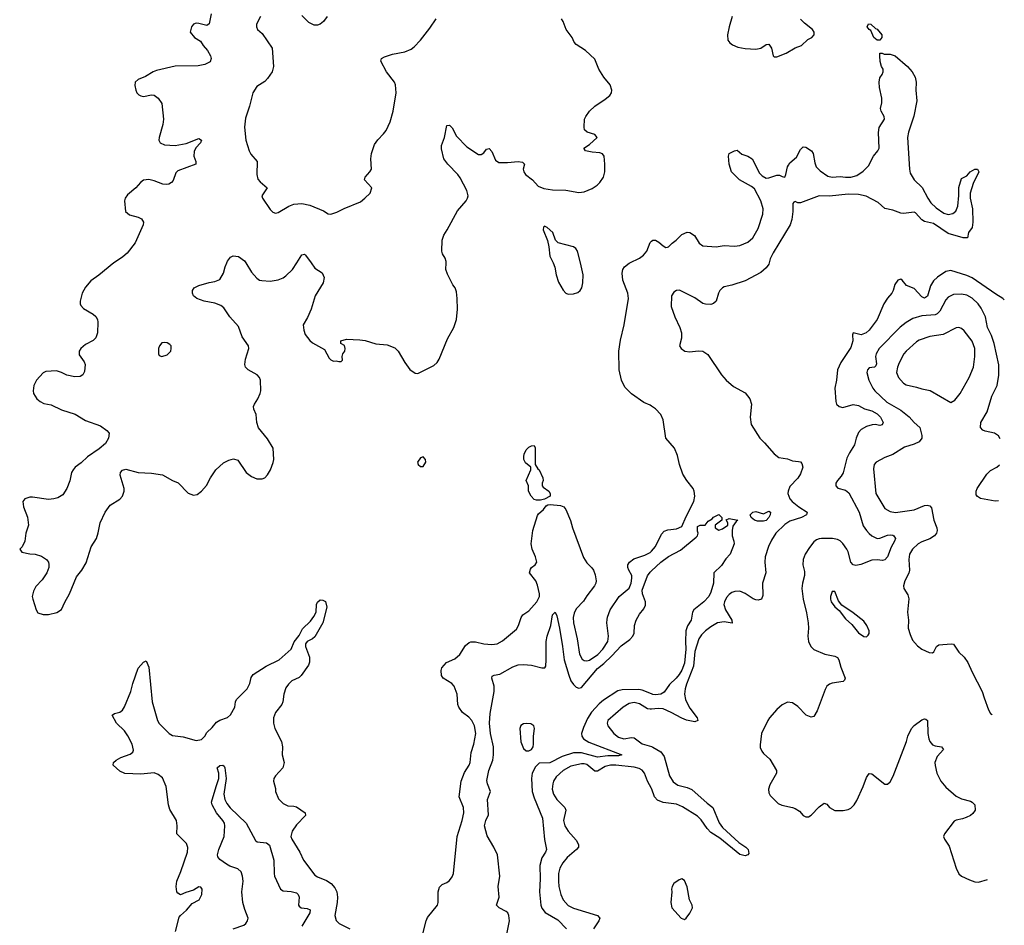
# Model space of a CAD drawing. Header units: inches. Extents: x 1839270 to 1929235, y 762242 to 910350.
# Tile 212 of 256: x 1915212 to 1922674, y 834976 to 841845. Entities that reach past the tile are written whole.
import ezdxf

# ---------------------------------------------------------------- set-up
doc = ezdxf.new("R2010")
doc.units = ezdxf.units.IN
doc.header["$MEASUREMENT"] = 0
for name, color, linetype in [('B9813', 7, 'Continuous'), ('B9814', 7, 'Continuous'), ('B9823', 7, 'Continuous'), ('B9824', 7, 'Continuous')]:
    doc.layers.add(name, color=color, linetype=linetype)

msp = doc.modelspace()

# ---------------------------------------------------------------- linework, layer by layer
at = {"layer": 'B9813', "color": 5}
for points, elevation in [([(1915925.7, 840000), (1915812.4, 839907.6), (1915750, 839863), (1915710, 839815.6), (1915685.8, 839770), (1915670.2, 839710.2), (1915670.3, 839690), (1915676.4, 839676.4), (1915694.4, 839654.4), (1915770, 839610.4), (1915790, 839592.4), (1915801.7, 839570), (1915804, 839550), (1915802.3, 839470), (1915789.2, 839430.8), (1915768.4, 839411.6), (1915710, 839381.7), (1915674.9, 839350), (1915662, 839330), (1915662.7, 839302.7), (1915700.3, 839250), (1915708.9, 839230), (1915702.8, 839177.2), (1915690.3, 839150), (1915670, 839138.3), (1915630, 839136.8), (1915570, 839147.6), (1915529.3, 839170), (1915490, 839181.1), (1915410, 839176.2), (1915390, 839166), (1915340.5, 839110), (1915319.3, 839070), (1915313, 839030), (1915316.3, 839010), (1915342.8, 838970), (1915368.3, 838948.3), (1915394.4, 838934.4), (1915450, 838923.8), (1915530, 838885.3), (1915632.8, 838852.8), (1915710, 838804.9), (1915823.4, 838763.4), (1915871.3, 838730), (1915890.8, 838710), (1915885.5, 838670), (1915862.4, 838630), (1915814.9, 838590), (1915727, 838530), (1915677.2, 838482.8), (1915632.7, 838450), (1915616.4, 838430), (1915604.9, 838410), (1915591.9, 838348.1), (1915570.4, 838290), (1915538.9, 838241.1), (1915501.4, 838218.6), (1915470, 838209.6), (1915430, 838205.1), (1915310, 838223.6), (1915290, 838222.9), (1915251.3, 838210), (1915234.8, 838190), (1915240.7, 838150), (1915272, 838072), (1915278.4, 838010), (1915259.1, 837950), (1915250.8, 837890), (1915230, 837848), (1915212, 837830), (1915227.3, 837807.3), (1915290, 837793), (1915330.4, 837790.4), (1915376.4, 837776.4), (1915416, 837750), (1915430.8, 837730), (1915433.7, 837713.7), (1915434, 837690), (1915418.8, 837650), (1915382.5, 837597.5), (1915334.4, 837545.6), (1915316, 837510), (1915310.8, 837490), (1915307.3, 837470), (1915310.7, 837450), (1915336, 837370), (1915350, 837346), (1915390, 837333.4), (1915430, 837333.4), (1915492.5, 837347.5), (1915529.3, 837370.7), (1915553.8, 837426.2), (1915590, 837491), (1915641.7, 837618.3), (1915682.9, 837670), (1915714.9, 837725.1), (1915754, 837846), (1915793.3, 837910), (1915807.3, 837952.7), (1915821.4, 838030), (1915859, 838110), (1915897.2, 838162.8), (1915970, 838207.7), (1915990, 838230.6), (1916003.1, 838270), (1916003.9, 838290), (1915974, 838390), (1915975.1, 838410), (1915990, 838427.3), (1916015.2, 838435.2), (1916110, 838410.8), (1916210, 838405.5), (1916294, 838394), (1916370, 838350.6), (1916411.9, 838331.9), (1916490, 838254), (1916530, 838238), (1916557.1, 838242.9), (1916590, 838268.2), (1916627.8, 838312.2), (1916658.7, 838370), (1916698.5, 838430), (1916756.6, 838483.4), (1916796.3, 838503.7), (1916833, 838513), (1916865.2, 838505.2), (1916928, 838410), (1916970, 838379.5), (1917010, 838362), (1917050, 838362.4), (1917070, 838370.5), (1917090, 838393.4), (1917111.6, 838430), (1917133.6, 838486.4), (1917138, 838510), (1917134, 838594), (1917090, 838666), (1917022.7, 838750), (1917008.7, 838790), (1917004.2, 838850), (1916985.3, 838890), (1916983.9, 838910), (1916992, 838930), (1917017.8, 838970), (1917035.3, 839010), (1917038.9, 839030), (1917038, 839110), (1917029.7, 839130), (1917010.7, 839150.7), (1916942.6, 839190), (1916924.2, 839210), (1916917.2, 839230), (1916923.1, 839270), (1916949.7, 839350), (1916947.1, 839370), (1916898.8, 839438.8), (1916870, 839517), (1916805.6, 839590), (1916760.3, 839660.3), (1916736.8, 839676.8), (1916690, 839694.5), (1916610, 839709.6), (1916555.3, 839730), (1916529.2, 839750), (1916521.2, 839770), (1916522.7, 839790), (1916534, 839810), (1916568.7, 839830), (1916647.5, 839852.5), (1916690, 839858.4), (1916730, 839873.4), (1916757, 839923), (1916769.8, 839970.2), (1916782.4, 840000)], 620), ([(1916924.8, 840000), (1916968.7, 839930), (1917010, 839883.7), (1917030, 839870.3), (1917046.2, 839866.2), (1917110, 839861.5), (1917170, 839871.6), (1917210, 839887.4), (1917230, 839901.1), (1917279.1, 839950), (1917311.2, 840000)], 620), ([(1917420.9, 840000), (1917450, 839960.7), (1917504.1, 839924.1), (1917520.5, 839890), (1917512, 839850), (1917451.7, 839750), (1917421.7, 839650), (1917393.1, 839586.9), (1917359.3, 839530), (1917364.4, 839490), (1917376.7, 839456.7), (1917410, 839410.8), (1917430, 839394), (1917522.8, 839342.8), (1917558, 839278), (1917570, 839264.7), (1917590, 839256), (1917610, 839258), (1917630, 839252), (1917647.3, 839252.7), (1917658, 839262), (1917655.3, 839290), (1917662, 839310), (1917676, 839330), (1917679.3, 839350), (1917674.2, 839374.2), (1917646, 839390), (1917646, 839410), (1917690, 839422), (1917790, 839417.8), (1917831, 839411), (1917910, 839387), (1917997.8, 839377.8), (1918054.8, 839354.8), (1918081.6, 839330), (1918130, 839246), (1918170, 839191.3), (1918210, 839164.7), (1918230, 839161), (1918350, 839223.1), (1918374.8, 839245.2), (1918391.2, 839270), (1918454.6, 839425.4), (1918501.6, 839510), (1918521.3, 839570), (1918531.1, 839650), (1918528.3, 839730), (1918521.5, 839781.5), (1918511.2, 839811.2), (1918493.8, 839833.8), (1918453.6, 839913.6), (1918442, 839950), (1918443.3, 840000)], 620), ([(1919254.1, 840000), (1919268.7, 839968.7), (1919277.6, 839910), (1919294.4, 839854.4), (1919330, 839794), (1919350, 839770.6), (1919370, 839763), (1919410, 839764.4), (1919443.3, 839776.7), (1919459.5, 839790), (1919471.5, 839810), (1919480.5, 839850), (1919482.4, 839910), (1919461.5, 840000)], 620), ([(1920000, 838913.9), (1919990, 838920.3), (1919941.2, 838941.2), (1919850, 839007.1), (1919797.5, 839057.5), (1919773.2, 839110), (1919756, 839190), (1919751.6, 839330), (1919764.7, 839415.3), (1919794.4, 839530), (1919824.8, 839730), (1919820.6, 839770), (1919783.4, 839870), (1919777.4, 839922.6), (1919782.5, 839950), (1919796.3, 839970), (1919830, 839997), (1919836, 840000)], 580), ([(1918267.4, 834912.6), (1918292.2, 835010), (1918303.9, 835036.1), (1918378.7, 835130), (1918384.7, 835150), (1918382.4, 835230), (1918394.3, 835265.7), (1918413.6, 835286.4), (1918450, 835301.7), (1918470, 835315.8), (1918490, 835343), (1918500.9, 835370), (1918527.1, 835650), (1918564.7, 835770), (1918578.6, 835830), (1918575.5, 835870), (1918543.1, 835950), (1918558, 836070), (1918583.6, 836136.4), (1918619.6, 836190), (1918625.6, 836210), (1918632.4, 836287.6), (1918654, 836350), (1918669.8, 836430), (1918657.8, 836490), (1918639.1, 836530), (1918614.9, 836554.9), (1918568.3, 836590), (1918539.6, 836630), (1918532, 836650), (1918527, 836730), (1918504.7, 836790), (1918487.8, 836810), (1918422.4, 836850), (1918408.5, 836870), (1918406, 836910), (1918412.4, 836930), (1918445.7, 836970), (1918510, 836998.5), (1918546.8, 837030), (1918590, 837099.3), (1918618, 837122), (1918630, 837127.2), (1918667.3, 837127.3), (1918730, 837110.4), (1918790, 837106.4), (1918830, 837110.5), (1918870, 837133.4), (1918976.8, 837223.2), (1918992.6, 837250), (1919012.8, 837310), (1919026, 837330), (1919070, 837362.6), (1919131.7, 837430), (1919151.5, 837470), (1919152.3, 837490), (1919135.8, 837555.8), (1919123.9, 837590), (1919076.3, 837650), (1919082.6, 837677.4), (1919092, 837690), (1919119.3, 837710), (1919131.5, 837730), (1919121.1, 837770), (1919096.4, 837830), (1919089.6, 837870), (1919099.8, 837970), (1919135.3, 838084.7), (1919143, 838097), (1919182.7, 838130), (1919202.9, 838157.1), (1919214.5, 838165.5), (1919231.7, 838168.3), (1919310, 838160.4), (1919334.9, 838150), (1919350, 838130.6), (1919385.6, 838045.6), (1919402.2, 837990), (1919485.5, 837765.5), (1919510, 837724.9), (1919548.5, 837688.5), (1919560.7, 837670), (1919574.2, 837634.2), (1919580.3, 837590), (1919577.6, 837570), (1919568.5, 837550), (1919510, 837474.5), (1919485.7, 837434.3), (1919430, 837375.8), (1919415.1, 837344.9), (1919406.7, 837310), (1919408.7, 837270), (1919436, 837150), (1919453.7, 837033.7), (1919475, 836995), (1919490, 836983.6), (1919510, 836982.2), (1919530, 836988.4), (1919593.3, 837030), (1919632.2, 837070), (1919669, 837130), (1919674.8, 837170), (1919663, 837270), (1919663.9, 837296.1), (1919666.2, 837313.8), (1919687, 837370), (1919756.2, 837470), (1919830, 837534.4), (1919845.8, 837570), (1919852.5, 837610), (1919850.8, 837630), (1919827.6, 837670), (1919821.6, 837690), (1919821.6, 837710), (1919833.6, 837730), (1919865.4, 837754.6), (1919950, 837782.9), (1919990, 837804.1), (1920000, 837815.1)], 580), ([(1918903.2, 834910), (1918923.8, 835010), (1918919.9, 835050), (1918910.6, 835070), (1918900.1, 835080.1), (1918846, 835110), (1918826.3, 835130), (1918846.6, 835190), (1918838.9, 835270), (1918851.6, 835350), (1918834, 835510), (1918806.6, 835570), (1918754.1, 835654.1), (1918734.7, 835730), (1918744.7, 835770), (1918765.1, 835814.9), (1918757.3, 835930), (1918781, 835990), (1918756.8, 836050), (1918753.5, 836073.5), (1918768.3, 836150), (1918796.7, 836230), (1918803.6, 836270), (1918802.5, 836330), (1918779.9, 836430), (1918773.2, 836510), (1918776.9, 836583.1), (1918808.8, 836750), (1918807.2, 836790), (1918789.7, 836850), (1918793.3, 836866.7), (1918806.7, 836873.3), (1918850, 836881), (1918950, 836936.6), (1918990, 836950.8), (1919030, 836953.2), (1919090, 836949.2), (1919170, 836928.9), (1919192.7, 836930), (1919198.3, 836941.7), (1919202.7, 836990), (1919202.2, 837130), (1919208.7, 837170), (1919238.4, 837250), (1919249.6, 837330), (1919270, 837350.8), (1919283, 837323), (1919302, 837230), (1919326.7, 837090), (1919337.8, 836990), (1919372.6, 836872.6), (1919390, 836830.3), (1919410, 836801.8), (1919430, 836783.2), (1919450, 836775.2), (1919470, 836779.7), (1919590, 836924.2), (1919638.2, 836961.8), (1919700.3, 837019.7), (1919770, 837096.6), (1919836.7, 837143.3), (1919858.9, 837170), (1919868, 837192), (1919871.8, 837250), (1919883.8, 837290), (1919910, 837335.8), (1919943, 837377), (1919955.5, 837404.5), (1919956, 837430), (1919933.3, 837490), (1919930, 837518), (1919970, 837625.7), (1919990, 837654.7), (1920000, 837664.3)], 560), ([(1916393, 834930), (1916421.2, 835038.8), (1916430, 835051.7), (1916476.3, 835090), (1916519.2, 835140.8), (1916573.2, 835170), (1916592, 835210), (1916595.1, 835250), (1916585.6, 835265.6), (1916570, 835269.3), (1916530, 835242), (1916470, 835225.1), (1916430, 835206.6), (1916410, 835219), (1916403.7, 835230), (1916398.4, 835270), (1916402.4, 835310), (1916434.5, 835385.5), (1916483.8, 835530), (1916487.2, 835567.2), (1916476.6, 835596.6), (1916403.7, 835670), (1916406.6, 835730), (1916399.3, 835770), (1916350, 835855.3), (1916339.6, 835890), (1916322, 836030), (1916294.6, 836094.6), (1916260.9, 836120.9), (1916230, 836131.6), (1916130, 836121.6), (1916010, 836128.1), (1915970, 836146.2), (1915920.9, 836190), (1915922, 836210), (1915942.7, 836230), (1915979.3, 836250), (1916050, 836274.3), (1916070.7, 836289.3), (1916075.3, 836304.7), (1916065.3, 836350), (1916032.6, 836412.6), (1916005.6, 836450), (1915945.1, 836510), (1915914, 836570), (1915930, 836582.8), (1915970, 836592.7), (1915990, 836608), (1916006.9, 836633.1), (1916055.1, 836750), (1916070, 836811), (1916110, 836926), (1916150, 836971.3), (1916170, 836982), (1916190, 836934), (1916215.3, 836670), (1916255.8, 836530), (1916270, 836505.7), (1916344.2, 836430), (1916370, 836415.8), (1916450, 836405.2), (1916550, 836378.4), (1916590, 836386), (1916615.1, 836410), (1916630, 836438.8), (1916670, 836476.3), (1916702.9, 836517.1), (1916728.5, 836531.5), (1916787.3, 836552.7), (1916808.6, 836571.4), (1916843, 836630), (1916848.5, 836670), (1916856.4, 836690), (1916936.1, 836770), (1916955, 836810), (1916965.2, 836854.8), (1916981.2, 836878.8), (1917078.8, 836941.2), (1917177.6, 836990), (1917269.7, 837070), (1917293.4, 837126.6), (1917330, 837173.4), (1917354.8, 837225.2), (1917417.1, 837282.9), (1917442, 837318), (1917458.7, 837350), (1917462, 837410), (1917470, 837426), (1917490, 837444), (1917510, 837442.8), (1917530, 837431), (1917540.4, 837390), (1917510.2, 837270), (1917450, 837165.1), (1917430, 837149.8), (1917390.4, 837130), (1917379.2, 837110), (1917377.5, 837090), (1917407.8, 837010), (1917407.8, 836972.2), (1917401.5, 836950), (1917345.5, 836870), (1917330, 836856.8), (1917274.9, 836830), (1917250, 836805.4), (1917230, 836777.4), (1917213.8, 836730), (1917207.2, 836670), (1917197.6, 836650), (1917150.3, 836590), (1917136.1, 836550), (1917136.2, 836510), (1917145.8, 836470), (1917197.1, 836370), (1917204.4, 836330), (1917202.4, 836270), (1917215.5, 836210), (1917205.5, 836170), (1917151, 836110), (1917138.8, 836090), (1917136, 836070), (1917150, 836014), (1917150.7, 835990), (1917174.3, 835934.3), (1917210, 835899.5), (1917243, 835883), (1917290, 835880.8), (1917310, 835873.8), (1917375.8, 835830), (1917377, 835810), (1917310, 835739.2), (1917277.1, 835690), (1917267.8, 835650), (1917274, 835630), (1917335.2, 835530), (1917362.7, 835470), (1917450, 835357.1), (1917470, 835344.2), (1917537.3, 835317.3), (1917572.2, 835292.2), (1917601.5, 835261.5), (1917615.6, 835230), (1917621.5, 835190), (1917619.3, 835150), (1917600.7, 835050), (1917610, 835013), (1917632.4, 834990), (1917712.9, 834950)], 580), ([(1920000, 836730.6), (1919930, 836759.6), (1919905.1, 836765.1), (1919777.2, 836762.8), (1919745.1, 836754.9), (1919636.3, 836683.7), (1919603.6, 836656.4), (1919546.2, 836593.8), (1919516.2, 836543.8), (1919484.6, 836475.4), (1919470.9, 836430.9), (1919472.2, 836410), (1919484.3, 836390), (1919525.5, 836365.5), (1919775.5, 836270), (1919750, 836260.8), (1919670, 836261), (1919590, 836251.7), (1919470, 836285.1), (1919410, 836284.9), (1919322.7, 836257.3), (1919230, 836209), (1919150, 836205.3), (1919120.8, 836179.2), (1919096.5, 836130), (1919090.9, 836090), (1919097.2, 835990), (1919110, 835942), (1919173.7, 835790), (1919190, 835626), (1919203.8, 835550), (1919197.5, 835530), (1919170, 835487.1), (1919155.1, 835430), (1919156.9, 835330), (1919152.3, 835230), (1919162.7, 835130), (1919170, 835106.7), (1919194.1, 835074.1), (1919290, 835017.7), (1919356, 834950)], 560), ([(1920000, 836615.5), (1919990, 836614.4), (1919970, 836617.2), (1919910, 836655), (1919870, 836666.6), (1919830, 836658.3), (1919785.5, 836630), (1919670.6, 836530), (1919663.8, 836510), (1919668.5, 836490), (1919715.2, 836430), (1919750, 836402), (1919790, 836391.3), (1919850, 836399.6), (1919870, 836397.4), (1919930, 836352), (1920000, 836331.3)], 580), ([(1916829.4, 834950), (1916910, 834977.3), (1916926.6, 834990), (1916939.2, 835010), (1916942.7, 835030), (1916917.3, 835097.3), (1916903.4, 835150), (1916896.2, 835230), (1916904.6, 835310), (1916899.8, 835350), (1916890, 835380.7), (1916865.8, 835405.8), (1916805.4, 835425.4), (1916779.2, 835439.2), (1916730, 835474.7), (1916714.6, 835494.6), (1916712.3, 835510), (1916721.2, 835550), (1916761.9, 835650), (1916767.3, 835730), (1916763, 835750), (1916751.7, 835770), (1916702.6, 835830), (1916670.8, 835890), (1916666.2, 835910), (1916700.3, 836030), (1916722.4, 836090), (1916722.4, 836130), (1916709.6, 836170), (1916730, 836187.7), (1916751.9, 836191.9), (1916762.5, 836182.5), (1916767.7, 836170), (1916777.3, 836090), (1916758.5, 835970), (1916766.6, 835930), (1916781.1, 835901.1), (1916807.1, 835867.1), (1916928.5, 835750), (1917000, 835620), (1917011.3, 835610), (1917082.7, 835602.7), (1917104.7, 835584.7), (1917138.8, 835470), (1917139.5, 835370), (1917143.2, 835350), (1917188, 835250), (1917210, 835238), (1917270, 835233.6), (1917310, 835221.7), (1917323.7, 835210), (1917330.2, 835190), (1917323.8, 835130), (1917330, 835120.7), (1917346, 835110), (1917390, 835104.9), (1917413, 835093), (1917411.6, 835070), (1917350.4, 834969.6)], 560), ([(1920000, 836013.5), (1919969.1, 836070), (1919947.2, 836130), (1919930, 836153.5), (1919906.8, 836166.8), (1919870, 836175.4), (1919730, 836191), (1919690, 836191.5), (1919650, 836180.2), (1919590, 836145.6), (1919570, 836145.4), (1919510, 836195.6), (1919490, 836202), (1919470, 836202.1), (1919390, 836182), (1919330, 836150.7), (1919277.5, 836102.5), (1919257.8, 836070), (1919252, 836050), (1919246.8, 836010), (1919256.5, 835970), (1919283.6, 835930), (1919342.8, 835870), (1919351.3, 835850), (1919334.5, 835770), (1919344.2, 835730), (1919370, 835690.3), (1919430, 835621.5), (1919447.5, 835590), (1919447.1, 835570), (1919432.7, 835550), (1919361.8, 835490), (1919328.2, 835450), (1919305.8, 835410), (1919296.3, 835370), (1919295.5, 835310), (1919299.3, 835270), (1919313.4, 835210), (1919331.3, 835170), (1919370, 835126.4), (1919410, 835106.7), (1919590.1, 835050.1), (1919607.9, 835030), (1919601.1, 835010), (1919559.8, 834950)], 580)]:
    msp.add_lwpolyline(points, dxfattribs=dict(at, elevation=elevation))
for points, elevation in [([(1916310, 839397.2), (1916290, 839392.7), (1916271, 839370), (1916264, 839350), (1916262.8, 839310), (1916270, 839298), (1916290, 839291), (1916330, 839304), (1916357.2, 839330), (1916361.2, 839350), (1916359, 839370), (1916350, 839382), (1916330, 839393.2)], 640), ([(1919130, 838201.2), (1919110, 838206.6), (1919089.6, 838230), (1919067.6, 838270), (1919069, 838309), (1919049.4, 838350.6), (1919086, 838430), (1919086, 838450), (1919044.7, 838484.7), (1919034, 838510), (1919032.9, 838532.9), (1919034.5, 838550), (1919050, 838582.8), (1919070, 838603), (1919090, 838614), (1919110, 838616), (1919118.8, 838598.8), (1919118, 838470), (1919138, 838438), (1919150, 838430.8), (1919177.1, 838370), (1919178.8, 838350), (1919171.3, 838330), (1919172, 838310), (1919179.6, 838299.6), (1919222, 838270), (1919231.3, 838250), (1919232, 838230), (1919190, 838208), (1919158.8, 838201.2)], 580), ([(1918270, 838528.7), (1918250, 838522), (1918226.8, 838490), (1918231.3, 838470), (1918250, 838456), (1918270, 838456), (1918289, 838490), (1918288.7, 838510)], 620), ([(1919050, 836508), (1919030, 836504.5), (1919010, 836492.4), (1919003.5, 836470), (1919010, 836368.2), (1919030, 836318.4), (1919050, 836300.3), (1919070, 836300.2), (1919090, 836308.9), (1919102.4, 836330), (1919105.3, 836350), (1919105.8, 836410), (1919113.5, 836470), (1919109.8, 836489.8), (1919085.3, 836505.3)], 560)]:
    msp.add_lwpolyline(points, close=True, dxfattribs=dict(at, elevation=elevation))
at = {"layer": 'B9814', "color": 5}
for points, elevation in [([(1916664, 841890), (1916647.3, 841812.7), (1916630, 841801.2), (1916570, 841816.2), (1916550, 841817.6), (1916530, 841811.8), (1916513.4, 841790), (1916504.7, 841750), (1916538, 841710), (1916582, 841682), (1916602, 841650), (1916635.5, 841610), (1916658, 841570), (1916662, 841550), (1916654.9, 841525.1), (1916614.1, 841505.9), (1916565.4, 841494.6), (1916390, 841492.8), (1916250, 841459.8), (1916224, 841450), (1916166, 841414), (1916110, 841391.8), (1916088.2, 841370), (1916085.8, 841345.8), (1916093.4, 841310), (1916100.7, 841290), (1916115.6, 841275.6), (1916130, 841266.4), (1916150, 841263.1), (1916210, 841274), (1916230, 841272.2), (1916262, 841250), (1916288.5, 841210), (1916302.2, 841090), (1916296, 841050), (1916268, 840950), (1916266.9, 840930), (1916277.6, 840910), (1916310, 840896.1), (1916390, 840891.3), (1916473.8, 840906.2), (1916570, 840942.4), (1916590.4, 840930), (1916582, 840910), (1916548.1, 840871.9), (1916533.7, 840846.3), (1916531.7, 840810), (1916546.4, 840770), (1916547.3, 840750), (1916410, 840698.7), (1916396.5, 840683.5), (1916374.3, 840625.7), (1916361.6, 840610), (1916342.3, 840597.7), (1916325.9, 840594.1), (1916296.4, 840596.4), (1916230, 840623.6), (1916190, 840633.3), (1916150, 840626.6), (1916127.3, 840610), (1916093.4, 840570), (1916030, 840517), (1916010.4, 840490), (1916006, 840470), (1916014.8, 840390), (1916044.8, 840364.8), (1916110, 840346.7), (1916134.9, 840334.9), (1916150.3, 840310.3), (1916148.7, 840290), (1916088, 840152), (1916025.5, 840074.5), (1915994.9, 840045.1), (1915930, 840003.5), (1915925.7, 840000)], 620), ([(1917036.3, 841870), (1917007.7, 841810), (1917005.5, 841790), (1917014.8, 841770), (1917050, 841738.8), (1917126, 841630), (1917134.9, 841490), (1917124.2, 841450), (1917090, 841399.6), (1917070, 841376.9), (1917010, 841337), (1916979.5, 841290), (1916954.9, 841190), (1916922.9, 841097.1), (1916915.8, 841030), (1916926.7, 840930), (1916952.2, 840850), (1916964, 840824), (1917010.6, 840770), (1917010.4, 840670.4), (1917016.3, 840636.3), (1917034, 840614), (1917087.3, 840570), (1917048, 840510), (1917053, 840490), (1917110, 840404), (1917130, 840384.9), (1917150, 840378), (1917170, 840383), (1917250.7, 840429.3), (1917290, 840445.5), (1917350, 840451.3), (1917410, 840436.9), (1917515.2, 840395.2), (1917550, 840373), (1917570, 840370.5), (1917614.9, 840385.1), (1917670, 840413.4), (1917795.6, 840464.4), (1917829, 840490), (1917868.7, 840530), (1917882, 840570), (1917826, 840630), (1917829.5, 840650), (1917866.6, 840690), (1917878, 840710), (1917874.5, 840790), (1917879.5, 840830), (1917901, 840899), (1917925.8, 840934.2), (1917970, 840978), (1917990, 841004.7), (1918019.5, 841070), (1918042.7, 841150), (1918064.5, 841290), (1918059.5, 841350), (1918052.3, 841370), (1917992.3, 841450), (1917949.2, 841530), (1917954, 841550), (1917976.2, 841563.8), (1918037.5, 841582.5), (1918130, 841600.3), (1918178.4, 841621.6), (1918202.2, 841637.8), (1918250.8, 841689.2), (1918320.7, 841779.3), (1918369.3, 841850)], 640), ([(1917542.8, 841870), (1917515.6, 841830), (1917490.4, 841810), (1917470, 841802.7), (1917443.1, 841803.1), (1917402.7, 841822.7), (1917350, 841876.2)], 640), ([(1918443.3, 840000), (1918443.5, 840010), (1918435.8, 840035.8), (1918415.6, 840070), (1918411.3, 840090), (1918413, 840173), (1918425.7, 840210), (1918452, 840250), (1918530, 840396.3), (1918594.5, 840470), (1918606.6, 840490), (1918611.8, 840510), (1918601.6, 840550), (1918550, 840645.2), (1918531.5, 840671.5), (1918456, 840750), (1918427.3, 840790), (1918410, 840866), (1918409.3, 840890), (1918432.3, 840950), (1918450, 841042), (1918470, 841044.7), (1918490, 841024.7), (1918521.7, 840961.7), (1918600.7, 840880.7), (1918690, 840822), (1918710, 840822), (1918730, 840836), (1918750, 840862.8), (1918770, 840867.3), (1918790, 840844.9), (1918818.8, 840778.8), (1918842.2, 840762.2), (1918910, 840760.7), (1918990, 840770.2), (1919023.8, 840763.8), (1919037.3, 840750), (1919028.2, 840710), (1919032.4, 840690), (1919046.4, 840670), (1919099.1, 840630), (1919142.3, 840582.3), (1919183.6, 840563.6), (1919250, 840553.7), (1919350, 840551.6), (1919450, 840534.6), (1919490, 840539.6), (1919550, 840563.2), (1919588, 840590), (1919608, 840610), (1919635.6, 840650), (1919645.6, 840690), (1919647.3, 840750), (1919641.6, 840810), (1919628.4, 840828.4), (1919610, 840834.6), (1919550, 840839.4), (1919499, 840850), (1919486.6, 840870), (1919530, 840898.7), (1919589.2, 840950), (1919570, 840974.5), (1919512, 840992), (1919493.2, 841010), (1919489.6, 841030), (1919493.3, 841090), (1919502, 841110), (1919531.1, 841150), (1919570, 841188.8), (1919650, 841241.3), (1919684.5, 841270), (1919697, 841290), (1919700.7, 841310), (1919687, 841350), (1919639.6, 841410), (1919602.4, 841470), (1919570, 841545.2), (1919500.9, 841610), (1919430, 841657), (1919415.2, 841675.2), (1919398.7, 841710), (1919353.6, 841770), (1919331.8, 841830), (1919319.5, 841850)], 620), ([(1919461.5, 840000), (1919440.7, 840090), (1919426.6, 840110), (1919410, 840121.6), (1919292.1, 840152.1), (1919272.3, 840172.3), (1919252.3, 840230), (1919210, 840269), (1919190, 840279), (1919181, 840270), (1919178.8, 840250), (1919211.3, 840170), (1919222.8, 840122.8), (1919230.8, 840050), (1919254.1, 840000)], 620), ([(1919836, 840000), (1919910, 840037.2), (1919940.8, 840059.2), (1919965, 840090), (1919990, 840154.9), (1920000, 840164.3)], 580), ([(1916782.4, 840000), (1916787.6, 840012.4), (1916810, 840043), (1916830, 840053), (1916870, 840048), (1916915.2, 840015.2), (1916924.8, 840000)], 620), ([(1917311.2, 840000), (1917350, 840060.5), (1917370, 840065.5), (1917378, 840058), (1917420.9, 840000)], 620)]:
    msp.add_lwpolyline(points, dxfattribs=dict(at, elevation=elevation))
at = {"layer": 'B9823', "color": 5}
for points, elevation in [([(1920892.7, 840000), (1920890, 839989.8), (1920870, 839963.7), (1920830, 839927.7), (1920710, 839864.2), (1920610, 839831.6), (1920550, 839817.4), (1920538, 839810), (1920519.5, 839790), (1920508.4, 839770), (1920490, 839709.2), (1920470, 839692.7), (1920450, 839683.7), (1920410, 839686), (1920390, 839692.3), (1920330, 839736.2), (1920212.3, 839792.3), (1920190, 839789.6), (1920170, 839778.4), (1920152.4, 839750), (1920150.2, 839670), (1920177.7, 839590), (1920215.3, 839510), (1920228.7, 839470), (1920228.7, 839430), (1920213.4, 839370), (1920224, 839350), (1920254, 839330), (1920290, 839326.4), (1920352.8, 839332.8), (1920390, 839330.4), (1920426.1, 839306.1), (1920531.3, 839150), (1920565.8, 839110), (1920623, 839063), (1920710, 839014), (1920746.7, 838970), (1920757.8, 838930), (1920749.1, 838830), (1920755, 838775), (1920822, 838670), (1920856.7, 838636.7), (1920930, 838552), (1920964.3, 838524.3), (1921030, 838514), (1921070, 838498.7), (1921114.9, 838494.9), (1921130.2, 838490.2), (1921139.7, 838479.7), (1921147.8, 838450), (1921130, 838399.7), (1921110, 838367.8), (1921050, 838304.7), (1921035.2, 838270), (1921032.6, 838250), (1921047.6, 838210), (1921066.3, 838190), (1921118, 838150), (1921180.2, 838110), (1921175.2, 838090), (1921137.6, 838070), (1921050, 838040.6), (1921010, 838014.9), (1920943.5, 837950), (1920910, 837898.5), (1920887, 837850), (1920861.8, 837770), (1920859.3, 837730), (1920867.3, 837650), (1920840.4, 837570), (1920843, 837477), (1920833.4, 837450), (1920810, 837441.8), (1920790, 837444), (1920770, 837451.6), (1920710, 837493.2), (1920670, 837509.9), (1920630.9, 837509.1), (1920610, 837500.7), (1920590, 837485.6), (1920570, 837461.5), (1920553, 837430), (1920548.2, 837410), (1920560.1, 837370), (1920608.9, 837290), (1920611.3, 837268.7), (1920550, 837279.1), (1920501.3, 837270), (1920450, 837239.9), (1920410.5, 837209.5), (1920379.7, 837180.3), (1920359.2, 837150), (1920327.9, 837052.1), (1920318.8, 836941.2), (1920266, 836806), (1920254.5, 836770), (1920250.8, 836730), (1920258, 836690), (1920274.8, 836650), (1920290, 836623.2), (1920346.4, 836550), (1920352.7, 836530), (1920330, 836519.7), (1920266.7, 836533.3), (1920230, 836546.8), (1920150.6, 836590.6), (1920090, 836617.5), (1920050, 836621.4), (1920000, 836615.5)], 580), ([(1922674.2, 839720), (1922663.6, 839730), (1922610, 839762), (1922430, 839887.5), (1922390, 839905.6), (1922270, 839941.4), (1922230, 839936), (1922167.1, 839892.9), (1922136.7, 839863.3), (1922114.6, 839825.4), (1922093, 839747), (1922070, 839733.5), (1922050, 839742.8), (1921990, 839805), (1921934, 839830), (1921901.2, 839870), (1921890, 839877), (1921867.7, 839870), (1921843.8, 839836.2), (1921831.8, 839790), (1921821.6, 839770), (1921788.1, 839731.9), (1921762.3, 839690), (1921710.2, 839570), (1921650, 839491.1), (1921626.7, 839470), (1921590, 839455.7), (1921528.8, 839470), (1921524.8, 839455.2), (1921525.1, 839410), (1921510, 839359.5), (1921435.8, 839244.2), (1921410.4, 839190), (1921403, 839110), (1921388.8, 839050), (1921396.5, 838950), (1921403.7, 838930), (1921423.8, 838910), (1921450, 838902.4), (1921530, 838926.5), (1921570, 838918), (1921614.5, 838894.5), (1921670, 838878.7), (1921710, 838856.4), (1921737, 838830), (1921755.2, 838790), (1921748.9, 838771.1), (1921730, 838768.1), (1921694.5, 838774.5), (1921673.1, 838773.1), (1921630, 838758.5), (1921590, 838736.1), (1921570, 838713), (1921550.9, 838670), (1921539.2, 838620.8), (1921500.7, 838559.3), (1921481.3, 838518.7), (1921452.2, 838407.8), (1921437.3, 838382.7), (1921408.9, 838350), (1921397.6, 838330), (1921397.1, 838310), (1921412.1, 838292.1), (1921470, 838275.3), (1921495.6, 838255.6), (1921575.2, 838110), (1921605.8, 838005.8), (1921629.1, 837970), (1921650, 837948), (1921670.3, 837930), (1921710, 837911.2), (1921730, 837912), (1921790, 837934), (1921810, 837937.7), (1921830, 837934.5), (1921837.4, 837930), (1921849.1, 837910), (1921843.2, 837890), (1921816.6, 837843.4), (1921787.9, 837772.1), (1921770, 837747.8), (1921750, 837742.7), (1921710, 837748.9), (1921670, 837744.6), (1921586.5, 837713.5), (1921550, 837705.4), (1921529.9, 837709.9), (1921510.5, 837730), (1921490.4, 837810), (1921480.5, 837830), (1921450, 837873.1), (1921430, 837891.6), (1921410, 837902.5), (1921371.1, 837908.9), (1921290, 837910.9), (1921270, 837907.3), (1921250, 837899.7), (1921230, 837883.5), (1921197.9, 837842.1), (1921165.6, 837790), (1921148.6, 837750), (1921147.8, 837710), (1921158.9, 837658.9), (1921159.5, 837630), (1921145, 837570), (1921140.5, 837530), (1921149.4, 837450), (1921174.1, 837345.9), (1921186.7, 837270), (1921189.2, 837230), (1921185, 837170), (1921189, 837130), (1921207, 837090), (1921230, 837068.8), (1921313.1, 837033.1), (1921390, 837017.4), (1921410, 837008), (1921420.3, 836990), (1921434.8, 836934.8), (1921468.5, 836850), (1921463.7, 836836.3), (1921453.6, 836826.4), (1921370, 836814), (1921350, 836806), (1921330.2, 836789.8), (1921315.6, 836764.4), (1921257.1, 836602.9), (1921230, 836559.7), (1921210, 836554), (1921173.6, 836570), (1921110, 836635.4), (1921070, 836664), (1921030, 836668.2), (1920990, 836649.6), (1920950, 836613.3), (1920893.7, 836550), (1920881.1, 836530), (1920834.3, 836430), (1920824.4, 836344.4), (1920825.1, 836325.1), (1920836.9, 836296.9), (1920850, 836279.1), (1920896.4, 836236.4), (1920948.9, 836150), (1920947.8, 836130), (1920898.3, 836041.7), (1920887.1, 836010), (1920890, 835981), (1920899.6, 835959.6), (1920959.6, 835899.6), (1920987.8, 835887.8), (1921070, 835870.3), (1921090, 835862), (1921121.2, 835841.2), (1921150, 835808.2), (1921170, 835798.4), (1921190, 835798.4), (1921210, 835812.7), (1921270, 835875.8), (1921310, 835903), (1921330, 835895.5), (1921350.4, 835870), (1921390, 835847.1), (1921453.8, 835846.2), (1921490, 835854.6), (1921510, 835865.3), (1921536.3, 835890), (1921556, 835924), (1921604.7, 836030), (1921630, 836097.3), (1921650, 836127.3), (1921670, 836125.5), (1921770, 836047.7), (1921790, 836047.7), (1921810, 836064.9), (1921833, 836107), (1921932.4, 836370), (1921943, 836410), (1921971, 836469), (1921990, 836492.4), (1922050, 836535.5), (1922070, 836542), (1922079.9, 836539.9), (1922093, 836530), (1922094.6, 836430), (1922101.7, 836390), (1922110.3, 836370), (1922130, 836345.7), (1922150, 836336.5), (1922198, 836330), (1922213, 836310), (1922164.6, 836255.4), (1922148, 836210), (1922149, 836189), (1922163.8, 836130), (1922192.7, 836070), (1922230, 836023), (1922310, 835956.4), (1922350, 835935.8), (1922417.2, 835917.2), (1922430.7, 835910), (1922450.7, 835889.3), (1922454, 835850), (1922434.7, 835825.3), (1922417.3, 835810), (1922386.3, 835793.7), (1922356.9, 835783.1), (1922310, 835774.3), (1922294.4, 835765.6), (1922222, 835670), (1922214, 835650), (1922220.7, 835630), (1922256.2, 835576.2), (1922310.3, 835410.3), (1922330, 835367.3), (1922350, 835348), (1922410, 835320.5), (1922450, 835306.4), (1922477.5, 835302.5), (1922546.5, 835323)], 620), ([(1922643.6, 838665.5), (1922630, 838689.4), (1922599, 838710), (1922530, 838723), (1922511, 838731), (1922493, 838753), (1922495.4, 838790), (1922545.1, 838870), (1922578.9, 838990), (1922621.3, 839070), (1922631.9, 839148.1), (1922633.6, 839226.4), (1922598.2, 839390), (1922577.1, 839450), (1922547.2, 839510), (1922532.7, 839590), (1922497.9, 839657.9), (1922475, 839690), (1922431.9, 839731.9), (1922390, 839754.2), (1922350, 839762.9), (1922290, 839759.3), (1922250, 839740.9), (1922230, 839719.8), (1922186.2, 839633.9), (1922166.6, 839613.4), (1922150, 839606.2), (1922050, 839598), (1921981, 839579), (1921930, 839547.8), (1921886.2, 839513.8), (1921726.7, 839350), (1921702.5, 839310), (1921699.2, 839290), (1921706.4, 839233.6), (1921701.4, 839218.6), (1921690.2, 839209.8), (1921650, 839204.2), (1921637, 839190), (1921631.6, 839170), (1921646.5, 839110), (1921677.2, 839050), (1921692.3, 839030), (1921782.7, 838942.7), (1921890, 838883.5), (1921953.3, 838833.3), (1921990, 838788.9), (1922033, 838753), (1922049.1, 838690), (1922049.5, 838670), (1922030, 838643.9), (1921990, 838624.7), (1921917.7, 838602.3), (1921830, 838546.6), (1921770, 838524.2), (1921704, 838490), (1921688.4, 838470), (1921682.3, 838437.7), (1921701.5, 838250), (1921770, 838136.5), (1921810, 838113.8), (1921850, 838107.9), (1921990, 838126.5), (1922070, 838160.8), (1922090, 838164), (1922110, 838158.7), (1922122, 838142), (1922140.6, 838050), (1922164.1, 837990), (1922166, 837970), (1922160.6, 837950), (1922145, 837930), (1922110, 837906.9), (1922050, 837885.7), (1922020.8, 837870), (1921979.2, 837830), (1921955.8, 837790), (1921951.3, 837750), (1921955.9, 837670), (1921950, 837647.3), (1921919.6, 837590), (1921910.3, 837550), (1921911.7, 837530), (1921942, 837482), (1921951.6, 837451.6), (1921939.7, 837350), (1921947.8, 837290), (1921946.4, 837230), (1921961.1, 837181.1), (1921979.3, 837139.3), (1922015.2, 837095.2), (1922050, 837070.8), (1922105.1, 837045.1), (1922130, 837043.6), (1922140.5, 837050), (1922160.5, 837090), (1922177, 837103), (1922271.7, 837111.7), (1922290, 837107.7), (1922330, 837046.8), (1922370.4, 837010.4), (1922398, 836970), (1922430, 836896), (1922507.2, 836750), (1922520.5, 836700.5), (1922553.7, 836610), (1922570, 836581.6), (1922582.9, 836576)], 640), ([(1920000, 837815.1), (1920031, 837849), (1920076.4, 837943.6), (1920095.4, 837964.6), (1920124.6, 837975.4), (1920190, 837982.5), (1920230, 838002.1), (1920262.9, 838077.1), (1920322.2, 838190), (1920328.7, 838230), (1920324.8, 838270), (1920317.3, 838290), (1920266.9, 838350), (1920236.9, 838396.9), (1920212.5, 838470), (1920198.5, 838538.5), (1920174.8, 838594.8), (1920108.5, 838670), (1920088.7, 838810), (1920070.6, 838850), (1920030, 838894.6), (1920000, 838913.9)], 580), ([(1922630, 838196), (1922606, 838194), (1922494.3, 838214.3), (1922470, 838227.8), (1922461.5, 838241.5), (1922459.7, 838270), (1922468.5, 838290), (1922541.7, 838398.3), (1922570, 838424.9), (1922617, 838450), (1922637.9, 838468.6)], 640), ([(1920000, 837664.3), (1920070, 837731.6), (1920130, 837772.4), (1920219.3, 837820.7), (1920339.6, 837920.4), (1920349.5, 837930.5), (1920355.3, 837950), (1920350, 837966), (1920350, 838002), (1920370, 838011.3), (1920408, 838012), (1920430, 838042), (1920460.4, 838059.6), (1920470, 838071.3), (1920510, 838091.3), (1920534, 838070), (1920534, 838050), (1920482, 838010), (1920482, 837990), (1920510, 837972), (1920538, 837982), (1920578, 838010), (1920578, 838030), (1920567.3, 838052.7), (1920590, 838062), (1920654, 838050), (1920641, 838039), (1920616.9, 838003.1), (1920611, 837970), (1920611.1, 837931.1), (1920624.7, 837890), (1920626, 837870), (1920596, 837790), (1920564.5, 837755.5), (1920530, 837704), (1920473.4, 837650), (1920470.3, 837570.3), (1920450, 837502.7), (1920434.7, 837470), (1920398, 837430), (1920320.7, 837370), (1920310.7, 837350), (1920300.7, 837290), (1920272.3, 837247.7), (1920261.1, 837210), (1920257.2, 837130), (1920260.1, 837070), (1920250, 836964.5), (1920230, 836911.2), (1920210, 836878.5), (1920187.7, 836850), (1920136.5, 836803.5), (1920095.2, 836744.8), (1920071.5, 836728.5), (1920030, 836723.9), (1920010, 836726.4), (1920000, 836730.6)], 560), ([(1920000, 836331.3), (1920010, 836328.3), (1920071.7, 836291.7), (1920096.7, 836256.7), (1920138, 836110), (1920164.5, 836064.5), (1920199.3, 836039.3), (1920270, 836022.4), (1920305.6, 836005.6), (1920422.3, 835902.3), (1920466.3, 835870), (1920514.3, 835754.3), (1920537.7, 835717.7), (1920663.5, 835603.5), (1920714.9, 835570), (1920732.9, 835550), (1920738, 835522), (1920730.4, 835509.6), (1920710, 835503.5), (1920670, 835513.3), (1920517.5, 835637.5), (1920450, 835679.9), (1920421.8, 835710), (1920376.1, 835776.1), (1920350, 835803.2), (1920234.6, 835874.6), (1920190, 835894.4), (1920090, 835908.2), (1920045.7, 835925.7), (1920023.1, 835950), (1920001.9, 836010), (1920000, 836013.5)], 580)]:
    msp.add_lwpolyline(points, dxfattribs=dict(at, elevation=elevation))
for points, elevation in [([(1922330, 839509.7), (1922310, 839506.6), (1922210, 839457.2), (1922110, 839441.8), (1922030, 839413.5), (1922010, 839400.9), (1921930.3, 839330), (1921914, 839310), (1921876.9, 839243.1), (1921864.9, 839210), (1921858, 839170), (1921872, 839130), (1921910, 839088.9), (1921930, 839076.5), (1922010, 839058.5), (1922050, 839044.7), (1922113.5, 839033.5), (1922270, 838941.3), (1922300, 838960), (1922340.5, 839010), (1922407.7, 839130), (1922441, 839210), (1922452, 839290), (1922449.9, 839349.9), (1922430, 839405.6), (1922370, 839484.2), (1922350, 839503.6)], 660), ([(1920850, 838040.5), (1920802.6, 838042.6), (1920782, 838050), (1920755.3, 838070), (1920748, 838090), (1920768, 838110), (1920790, 838114.8), (1920850, 838096), (1920890, 838118), (1920902, 838110), (1920898.8, 838090), (1920890.4, 838070), (1920870, 838046.9)], 560), ([(1921390, 837508), (1921370, 837508), (1921356, 837470), (1921358, 837450), (1921362.8, 837430), (1921390, 837391.3), (1921422.8, 837362.8), (1921470, 837300.7), (1921517.7, 837257.7), (1921570, 837194.9), (1921610, 837166), (1921630, 837164.9), (1921643.3, 837176.7), (1921649.5, 837190), (1921649.6, 837210), (1921633, 837250), (1921610, 837283.7), (1921530, 837346), (1921443.2, 837403.2), (1921417.2, 837437.2)], 640), ([(1920230, 835329), (1920210, 835321.2), (1920170, 835293.2), (1920156.3, 835270), (1920150.8, 835250), (1920154.8, 835230), (1920146.7, 835150), (1920154, 835110), (1920226, 835030), (1920250, 835021), (1920262, 835030), (1920291.7, 835068.3), (1920312.3, 835110), (1920309.2, 835130), (1920289.4, 835170), (1920270, 835268), (1920250, 835315.3)], 620)]:
    msp.add_lwpolyline(points, close=True, dxfattribs=dict(at, elevation=elevation))
at = {"layer": 'B9824', "color": 5}
for points, elevation in [([(1920612.2, 841870), (1920588.4, 841790), (1920576.3, 841730), (1920578.8, 841690), (1920594.8, 841670), (1920614, 841654), (1920655.3, 841635.3), (1920710, 841625.7), (1920790, 841622.4), (1920830, 841628.2), (1920870, 841656.3), (1920890, 841659.1), (1920910.3, 841630), (1920921.7, 841570), (1920930, 841563.2), (1920950, 841562.2), (1921022, 841590), (1921089.6, 841630.4), (1921137.4, 841650), (1921186.3, 841693.7), (1921214.8, 841710), (1921232.1, 841730), (1921233.2, 841750), (1921219.3, 841770), (1921158.8, 841818.8), (1921130, 841849.1)], 620), ([(1920000, 840164.3), (1920010, 840173.8), (1920030, 840172.4), (1920056.9, 840156.9), (1920090, 840128.9), (1920110, 840117.6), (1920120.7, 840119.3), (1920130, 840122), (1920158, 840150), (1920188.2, 840171.8), (1920230, 840215.5), (1920270, 840232.4), (1920290, 840230.4), (1920327.5, 840207.5), (1920360.9, 840150), (1920389.3, 840129.3), (1920490, 840121.6), (1920550, 840132.7), (1920630, 840128.2), (1920670, 840132.7), (1920730, 840158.4), (1920769.5, 840190), (1920810, 840261), (1920845.1, 840370), (1920845.4, 840410), (1920828.5, 840470), (1920781.1, 840561.1), (1920758.5, 840578.5), (1920667.6, 840630), (1920606.9, 840690), (1920590, 840748.7), (1920583.6, 840810), (1920590, 840830.8), (1920630, 840851.3), (1920650, 840854.8), (1920685.2, 840825.2), (1920731.3, 840810), (1920762.8, 840790), (1920819.7, 840679.7), (1920839.3, 840659.3), (1920870, 840643.1), (1920890, 840645.2), (1920950, 840666.5), (1920970, 840664.6), (1920990, 840654.4), (1921010, 840650.8), (1921018.7, 840670), (1921031.1, 840728.9), (1921038.2, 840741.8), (1921050, 840758), (1921098.2, 840801.8), (1921130, 840861), (1921150, 840881), (1921170, 840878.8), (1921213.4, 840850), (1921224.9, 840830), (1921238.2, 840758.2), (1921249.1, 840729.1), (1921277.8, 840697.8), (1921337, 840657), (1921370, 840650.2), (1921430, 840655), (1921470, 840649.3), (1921510, 840650.1), (1921556.3, 840663.7), (1921604.4, 840695.6), (1921644.5, 840735.5), (1921682.7, 840810), (1921715, 840850), (1921725.3, 840870), (1921720.9, 840990), (1921725.9, 841025.9), (1921765.6, 841090), (1921763, 841110), (1921742, 841150), (1921737, 841170), (1921745.9, 841214.1), (1921745.3, 841250), (1921728.4, 841330), (1921724.7, 841370), (1921730, 841404.7), (1921749.4, 841430), (1921756.2, 841450), (1921756.2, 841470), (1921744.5, 841490), (1921732.9, 841527.1), (1921729.7, 841570.3), (1921729.8, 841590.2), (1921748.2, 841591.8), (1921764.2, 841584.2), (1921810, 841582.3), (1921847.7, 841570), (1921939.5, 841490), (1921974.9, 841450), (1921998.9, 841410), (1922007, 841370), (1922004.4, 841310), (1922011.7, 841230), (1921987.3, 841112.7), (1921947.8, 840992.3), (1921941.5, 840950), (1921956, 840710), (1921962, 840682), (1921990.3, 840630.3), (1922051.2, 840571.2), (1922093.4, 840490), (1922116.3, 840456.3), (1922157, 840417), (1922216.9, 840376.9), (1922250, 840366.4), (1922285.1, 840374.9), (1922306.3, 840393.7), (1922322.6, 840430), (1922329.8, 840510.2), (1922330, 840571.3), (1922350, 840640.5), (1922390, 840661), (1922415.3, 840690), (1922450, 840710.6), (1922470, 840710.7), (1922481, 840690), (1922438.8, 840601.2), (1922414.4, 840530), (1922415.8, 840490), (1922434, 840410), (1922436.5, 840310), (1922430, 840269.4), (1922402, 840230), (1922394.8, 840190), (1922362, 840190), (1922250, 840223.5), (1922138.2, 840298.2), (1922070, 840314), (1922050, 840327.8), (1922000.8, 840380.8), (1921990, 840385.4), (1921910, 840375.6), (1921890, 840377.6), (1921830, 840399.7), (1921770, 840413.3), (1921717.3, 840457.3), (1921627.3, 840507.3), (1921570, 840520.2), (1921490, 840522.4), (1921350, 840505.4), (1921270, 840509.8), (1921130, 840454.7), (1921110, 840456.2), (1921090, 840466), (1921078.8, 840461.2), (1921070.5, 840449.5), (1921070.3, 840390), (1921063.6, 840330), (1921052.4, 840290), (1920923.3, 840076.7), (1920900.4, 840030), (1920892.7, 840000)], 580)]:
    msp.add_lwpolyline(points, dxfattribs=dict(at, elevation=elevation))
at = {"layer": 'B9824', "color": 5, "elevation": 580}
msp.add_lwpolyline([(1921730, 841688.3), (1921710, 841689.7), (1921685.1, 841710), (1921662, 841762), (1921649.3, 841770), (1921635.3, 841790), (1921645.6, 841814.4), (1921662, 841810), (1921697.6, 841777.6), (1921710, 841772.2), (1921745.5, 841730), (1921745.5, 841710)], close=True, dxfattribs=at)

doc.saveas('drawing.dxf')
